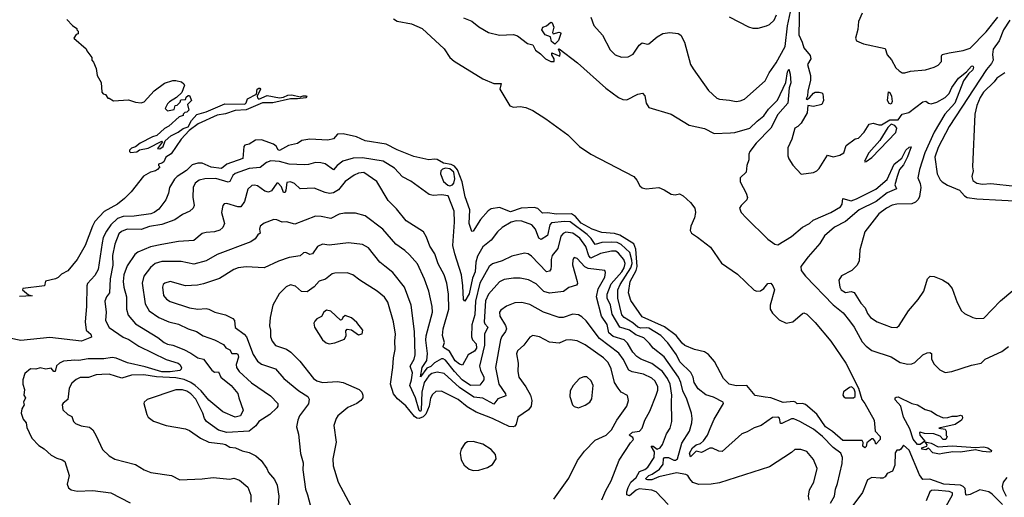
# Model space of a CAD drawing. Extents: x 1245432 to 1420865, y 606325 to 671314.
# Tile 186 of 256: x 1331298 to 1338413, y 657636 to 661088. Entities that reach past the tile are written whole.
import ezdxf

# ---------------------------------------------------------------- set-up
doc = ezdxf.new("R2010")
doc.units = 0

msp = doc.modelspace()

# ---------------------------------------------------------------- linework, layer by layer
at = {"layer": '0CON20XD'}
for points in [[(1335424, 661105), (1335447, 661047), (1335508.8, 660975), (1335565, 660870), (1335600, 660835), (1335647.1, 660817.1), (1335695, 660819.2), (1335730.9, 660839.1), (1335775, 660902.9), (1335795, 660920), (1335835, 660910.8), (1335845, 660914.2), (1335904, 660965), (1335945, 660987.5), (1335995, 660994.3), (1336055, 660987.1), (1336075.5, 660975.5), (1336102.5, 660925), (1336143.8, 660765), (1336165, 660732.5), (1336275.7, 660575.7), (1336335, 660522), (1336355, 660514.2), (1336427.3, 660507.3), (1336475, 660496), (1336505, 660500.8), (1336535.5, 660514.5), (1336684.5, 660645), (1336713.8, 660705), (1336763.7, 660776.3), (1336829.8, 660895), (1336846.7, 661043.3), (1336867, 661145)], [(1336932.3, 661202.3), (1336928.8, 660978.8), (1336952.9, 660925), (1336963.6, 660883.6), (1337008.9, 660828.9), (1337015.6, 660804.4), (1336990.8, 660765), (1337011.1, 660685), (1337012.3, 660647.7), (1336992.5, 660575), (1336990, 660535), (1336980, 660515), (1336985, 660510), (1337005, 660522.5), (1337033, 660557), (1337046.7, 660563.3), (1337075, 660563.8), (1337095, 660558.8), (1337101.2, 660551.2), (1337105.5, 660504.5), (1337093.9, 660476.1), (1337035, 660461.4), (1336991.7, 660468.3), (1336987.5, 660415), (1336945, 660340), (1336920, 660315), (1336900, 660305), (1336877.5, 660225), (1336848.3, 660161.7), (1336847.5, 660105), (1336855, 660082.5), (1336885, 660037.5), (1336945, 659972.5), (1337035, 659983.3), (1337057.5, 659995), (1337075, 660012.5), (1337135, 660110), (1337175, 660097.5), (1337225, 660110), (1337253.6, 660126.4), (1337270.7, 660179.3), (1337335, 660227.5), (1337358.3, 660231.7), (1337400, 660275), (1337436.4, 660333.6), (1337465, 660341.2), (1337505, 660328.8), (1337525, 660328.8), (1337585, 660363.3), (1337607.5, 660365), (1337646.2, 660363.8), (1337674, 660405), (1337722.6, 660417.4), (1337825, 660494.2), (1337845, 660498.8), (1337864.1, 660484.1), (1337885, 660480.8), (1337925, 660492.5), (1337985, 660525.9), (1338013.2, 660555), (1338032.3, 660597.7), (1338081, 660665), (1338138.8, 660711.2), (1338175, 660752.8), (1338185.8, 660755), (1338190.5, 660745), (1338185.6, 660725), (1338153.5, 660696.5), (1338118.7, 660645), (1338054.9, 660485), (1337982.4, 660405), (1337905, 660275.4), (1337837.2, 660125), (1337800.6, 660005), (1337788.2, 659945), (1337804.7, 659905), (1337808.8, 659875), (1337799.7, 659810.3), (1337790.6, 659789.4), (1337770.3, 659769.7), (1337745, 659757.2), (1337635, 659754.1), (1337602.8, 659747.2), (1337560.6, 659725), (1337506.9, 659685), (1337404.2, 659555), (1337369.2, 659425), (1337364, 659345), (1337349.2, 659315), (1337311.2, 659275), (1337235, 659238), (1337215.8, 659205), (1337223.1, 659155), (1337234.4, 659135), (1337265, 659116.9), (1337305, 659123.1), (1337326.8, 659116.8), (1337375, 659038.8), (1337406.2, 659005), (1337423.1, 658965), (1337445, 658936.7), (1337495, 658904.4), (1337595, 658866), (1337635, 658864), (1337652.2, 658877.8), (1337720, 658985), (1337790, 659065), (1337830, 659125), (1337857.5, 659215), (1337875.7, 659234.3), (1337905, 659231.4), (1337965, 659206.9), (1338005, 659182.9), (1338034.7, 659144.7), (1338071.1, 659045), (1338103.6, 658983.6), (1338125.8, 658965.8), (1338185, 658936), (1338215, 658929.2), (1338265, 658930.8), (1338385, 659055.7), (1338475, 659130)], [(1337384.3, 661135), (1337359.6, 661075), (1337353.3, 661016.7), (1337338.1, 660955), (1337344, 660935), (1337395, 660913.8), (1337550.7, 660880.7), (1337566.7, 660835), (1337597.6, 660797.6), (1337629.5, 660739.5), (1337651.7, 660718.3), (1337675, 660703.8), (1337695, 660703.8), (1337735.8, 660715.8), (1337842.5, 660725), (1337905, 660744.6), (1337935, 660759.1), (1337958.1, 660785), (1337958.8, 660825), (1337964.5, 660835.5), (1338015, 660849.3), (1338115.7, 660864.3), (1338165, 660883.3), (1338280.4, 660999.6), (1338366.1, 661105)], [(1333998.8, 661095), (1334025, 661077.5), (1334128.6, 661058.6), (1334205.3, 661025.3), (1334365, 660877.1), (1334406.9, 660815), (1334437.9, 660787.9), (1334645, 660660), (1334725, 660627.5), (1334776.7, 660626.7), (1334767.5, 660585), (1334840, 660465), (1334865.9, 660455.9), (1334915, 660459.4), (1334954.3, 660454.3), (1335005, 660430.8), (1335100.7, 660370.7), (1335258, 660255), (1335342.7, 660172.7), (1335425.5, 660115.5), (1335734.3, 659954.3), (1335757.8, 659927.8), (1335778.1, 659888.1), (1335795, 659872.5), (1335825, 659866), (1335915, 659874.5), (1335955, 659858.5), (1336005, 659826.2), (1336035, 659821.1), (1336065, 659829.5), (1336092, 659815), (1336145, 659767.9), (1336176.9, 659725), (1336180.4, 659695), (1336175, 659656.7), (1336146.7, 659595), (1336141.5, 659565), (1336152.5, 659545), (1336195.6, 659515.6), (1336289.5, 659445), (1336369.4, 659329.4), (1336485, 659248.9), (1336605, 659134.5), (1336625, 659126.5), (1336651.5, 659128.5), (1336675, 659145.6), (1336705, 659181.1), (1336725, 659184.4), (1336741.1, 659165), (1336751.9, 659135), (1336720, 659025), (1336721.2, 658995), (1336736.7, 658966.7), (1336785, 658919.5), (1336835.4, 658895.4), (1336885, 658904.6), (1336955, 658965.5), (1336965, 658968.5), (1336985, 658959.4), (1337045, 658900.6), (1337158.1, 658765), (1337267.1, 658605), (1337357.8, 658425), (1337382.3, 658342.3), (1337405, 658314), (1337471.1, 658195), (1337480.5, 658115), (1337516.4, 658075), (1337515.3, 658054.7), (1337485, 658020), (1337476.7, 658045), (1337465, 658058.8), (1337455, 658058.8), (1337420, 658030), (1337415, 658002.5), (1337405, 657993.3), (1337390, 658005), (1337393.6, 658033.6), (1337385, 658047.5), (1337245, 658047.3), (1337171.8, 658111.8), (1337121.6, 658145), (1337058.2, 658238.2), (1336975, 658308), (1336955, 658313.9), (1336915, 658310.8), (1336903.3, 658325), (1336889.7, 658329.7), (1336815, 658321.9), (1336725, 658354.4), (1336685, 658359.1), (1336613.2, 658373.2), (1336553.2, 658443.2), (1336475, 658441.5), (1336425, 658453.2), (1336382.8, 658495), (1336318.5, 658618.5), (1336275, 658668.1), (1336245, 658687.1), (1336175, 658705.7), (1336105, 658733.9), (1336085, 658750), (1336042.4, 658805), (1335957.8, 658867.8), (1335795, 658940), (1335715, 659057.8), (1335697.4, 659115), (1335708, 659195), (1335751.3, 659275), (1335760.1, 659305), (1335749.6, 659430.4), (1335735, 659467), (1335635, 659531.3), (1335595, 659543.2), (1335505, 659551.2), (1335435, 659573.6), (1335355, 659618.4), (1335314.9, 659665), (1335285, 659684.6), (1335175, 659681.9), (1335115, 659692.3), (1335075, 659690.4), (1335042.9, 659722.9), (1335015, 659731.4), (1334921.4, 659725), (1334845, 659699.5), (1334765, 659729.7), (1334705, 659720.3), (1334684, 659706), (1334627.2, 659642.8), (1334575, 659559.2), (1334565, 659556.2), (1334545.4, 659615.4), (1334549.8, 659715), (1334516.8, 659806.8), (1334496, 659915), (1334462.3, 660002.3), (1334439.3, 660029.3), (1334415, 660040.3), (1334361.1, 660051.1), (1334315, 660077.6), (1334295, 660080.9), (1334254, 660074), (1334145, 660100.4), (1334025, 660146.8), (1333945, 660188.4), (1333793.1, 660213.1), (1333730.8, 660240.8), (1333635, 660262.8), (1333595, 660259.6), (1333565, 660226.2), (1333525, 660217.6), (1333395, 660224.4), (1333336.3, 660213.7), (1333305, 660193.5), (1333240.6, 660179.4), (1333175, 660141.9), (1333165, 660148), (1333150.6, 660175), (1333132.3, 660187.7), (1333045, 660220.7), (1333002.3, 660217.7), (1332955, 660189.5), (1332925, 660180.6), (1332917.8, 660172.2), (1332910.9, 660085), (1332795, 660043.3), (1332755, 660011.4), (1332681.3, 660021.3), (1332615, 660050.9), (1332585, 660051), (1332545, 660040.2), (1332501.8, 659998.2), (1332435, 659955.6), (1332415.3, 659935), (1332379.3, 659875), (1332373.2, 659835), (1332353.8, 659785), (1332301.9, 659718.1), (1332270.5, 659695), (1332245, 659684.8), (1332125, 659667.2), (1332045, 659666.5), (1332005, 659651.6), (1331955, 659605.2), (1331925, 659560.5), (1331901.6, 659515), (1331892.7, 659475), (1331865, 659282.5), (1331840.3, 659239.7), (1331787.8, 659182.2), (1331781.6, 659165), (1331779.6, 659015), (1331769.5, 658905), (1331778.9, 658845), (1331812.1, 658815), (1331815.4, 658794.6), (1331744.4, 658765.6), (1331515, 658790.4), (1331305, 658770), (1331225, 658785.8)], [(1331639.3, 661089.3), (1331680, 661045), (1331710, 661025), (1331710, 661015), (1331720, 661005), (1331720, 660985), (1331705, 660980), (1331690, 660955), (1331778.3, 660878.3), (1331781.7, 660861.7), (1331820, 660815), (1331820, 660795), (1331831.7, 660781.7), (1331850, 660735), (1331856.7, 660685), (1331887.5, 660635), (1331890, 660565), (1331901.7, 660551.7), (1331918.3, 660548.3), (1331935, 660520), (1331945, 660520), (1331975, 660502.5), (1332085, 660508.8), (1332135, 660492), (1332175, 660488), (1332196.7, 660495), (1332268.8, 660575), (1332345, 660630), (1332405, 660648.8), (1332425, 660648.8), (1332468, 660638), (1332482.5, 660625), (1332487.5, 660615), (1332468.3, 660561.7), (1332430, 660525), (1332380, 660495), (1332365, 660480), (1332350, 660445), (1332365, 660430), (1332415, 660440), (1332421.7, 660468.3), (1332435, 660470), (1332458.3, 660491.7), (1332461.7, 660508.3), (1332495, 660510), (1332501.7, 660528.3), (1332515, 660540), (1332525, 660540), (1332540, 660505), (1332510, 660475), (1332520, 660435), (1332505, 660420), (1332491.7, 660418.3), (1332480, 660405), (1332480, 660395), (1332450, 660385), (1332375, 660317.5), (1332345, 660302.5), (1332288.3, 660251.7), (1332257.5, 660242.5), (1332167.5, 660195), (1332135, 660170), (1332105, 660160), (1332090, 660145), (1332090, 660135), (1332098.3, 660128.3), (1332145, 660133.3), (1332163, 660147), (1332225, 660160), (1332325, 660210), (1332330, 660205), (1332293.6, 660156.4), (1332310, 660155), (1332335, 660171.2), (1332348.3, 660211.7), (1332390.6, 660249.4), (1332443.8, 660275), (1332478.4, 660301.6), (1332515, 660312.5), (1332539.8, 660360.2), (1332577.7, 660402.3), (1332645, 660422), (1332780.2, 660479.8), (1332925, 660477.5), (1332935, 660488), (1332944.2, 660515.8), (1333009.3, 660550.7), (1333013.3, 660585), (1333025, 660594.2), (1333033.8, 660593.8), (1333037.1, 660585), (1333013.6, 660536.4), (1333015, 660522.5), (1333025, 660514.4), (1333085, 660540), (1333175, 660523.3), (1333205, 660528.1), (1333235, 660541.8), (1333265, 660544.7), (1333325, 660530), (1333345, 660538), (1333365, 660537.5), (1333372, 660535), (1333365, 660524.1), (1333304.4, 660515.6), (1333253.3, 660516.8), (1333127.3, 660487.3), (1333052.7, 660487.3), (1332935, 660436.2), (1332855, 660432.4), (1332785, 660407.3), (1332725, 660397.4), (1332586.4, 660335), (1332522.7, 660287.3), (1332463.6, 660225), (1332391.2, 660118.8), (1332353.3, 660095), (1332338.3, 660061.7), (1332325, 660050), (1332300, 660045), (1332300, 660035), (1332310, 660025), (1332292.5, 660005), (1332280, 659995), (1332243, 659987), (1332192.3, 659957.7), (1332103.8, 659845), (1332054.6, 659795.4), (1332004.3, 659755), (1331909.2, 659700.8), (1331840.6, 659629.4), (1331823.2, 659596.8), (1331771.6, 659455), (1331711.8, 659355), (1331645, 659273.6), (1331600.5, 659249.5), (1331576.7, 659225), (1331557.5, 659215), (1331485, 659197.5), (1331476.4, 659163.6), (1331320, 659145), (1331317.5, 659135), (1331360.7, 659100.7), (1331388.3, 659091.7), (1331295, 659088)], [(1334505, 661100.6), (1334565, 661078.1), (1334615, 661035.8), (1334685, 660995.7), (1334765, 660976.9), (1334865, 660980.5), (1334895, 660971.2), (1334967.5, 660915), (1335005.3, 660905.3), (1335025, 660866.5), (1335061.5, 660841.5), (1335096.7, 660805), (1335135, 660786.7), (1335160, 660785), (1335158.8, 660805), (1335142.5, 660835), (1335142.5, 660847.5), (1335200, 660825), (1335202.5, 660845), (1335190, 660875), (1335195, 660876.7), (1335328.9, 660775), (1335533.5, 660593.5), (1335625, 660525.4), (1335655, 660511.9), (1335685, 660508), (1335765, 660549.2), (1335797.5, 660557.5), (1335815, 660537.5), (1335824.2, 660485), (1335842.7, 660452.7), (1336005, 660404.3), (1336134.5, 660324.5), (1336245, 660301.4), (1336316.6, 660266.6), (1336435, 660269.6), (1336465, 660273.1), (1336572.9, 660305), (1336627.9, 660355), (1336675, 660392.1), (1336708.9, 660441.1), (1336773.5, 660506.5), (1336832.9, 660635), (1336845, 660712), (1336855, 660729.2), (1336864.6, 660695), (1336869.1, 660630.9), (1336858.2, 660595), (1336848.2, 660485), (1336775, 660403.3), (1336726.2, 660305), (1336619.8, 660195), (1336573.3, 660135), (1336566.7, 660116.7), (1336566.3, 660076.3), (1336551.3, 660035), (1336547.1, 659985), (1336503.4, 659945), (1336502.9, 659915), (1336548.4, 659835), (1336557.4, 659802.6), (1336552, 659785), (1336510, 659745), (1336498.6, 659725), (1336511.4, 659695), (1336547.3, 659655), (1336705, 659500.7), (1336755, 659464.6), (1336775, 659460.5), (1336875, 659520.4), (1336955, 659589.2), (1337004, 659616), (1337030.9, 659639.1), (1337159.4, 659695), (1337229.4, 659735), (1337241.8, 659755), (1337244.7, 659795.3), (1337305, 659779.6), (1337345, 659793.9), (1337485, 659863.9), (1337565.8, 659934.2), (1337617.1, 660045), (1337672.2, 660087.8), (1337700.9, 660145), (1337725, 660166), (1337738.9, 660168.9), (1337713.4, 660096.6), (1337685, 660040), (1337655.5, 660005), (1337637.8, 659955), (1337621.5, 659895), (1337634.4, 659865), (1337565, 659836.2), (1337485.6, 659774.4), (1337364, 659715), (1337265, 659628.8), (1337185, 659589.2), (1337113.1, 659525), (1337080.6, 659469.4), (1336994.4, 659375), (1336943.1, 659305), (1336945.4, 659275), (1336976.7, 659235), (1337175, 659028.3), (1337248.7, 658968.7), (1337295, 658911.2), (1337326.5, 658866.5), (1337385, 658761), (1337415, 658728.5), (1337455, 658697.8), (1337595, 658652.1), (1337661.1, 658611.1), (1337715, 658599.2), (1337745, 658601.2), (1337765, 658609.5), (1337825, 658665.7), (1337855, 658680.8), (1337875, 658683.8), (1337885.7, 658675.7), (1337887.1, 658635), (1337905, 658598.8), (1337947, 658557), (1337985, 658538.8), (1338034.2, 658545.8), (1338175, 658591.1), (1338245, 658605.8), (1338275, 658634.2), (1338395, 658691.2), (1338442.7, 658727.3)], [(1335165, 660912), (1335140.9, 660930.9), (1335134.2, 660964.2), (1335095, 660978.2), (1335071.5, 661015), (1335077, 661033), (1335105, 661043.3), (1335135, 661068.9), (1335145.4, 661065.4), (1335156.7, 661035), (1335148.6, 660995), (1335152.5, 660985), (1335195, 660998.2), (1335205, 660996.4), (1335208.9, 660988.9), (1335192.1, 660937.9), (1335165, 660912)], [(1336425, 661108.8), (1336565, 661036.2), (1336596.1, 661026.1), (1336635, 661026.2), (1336695, 661042.5), (1336715, 661052), (1336750, 661085), (1336767, 661123)], [(1338452.6, 661085), (1338407.8, 661015), (1338376, 660934), (1338331.5, 660875), (1338326.8, 660836.8), (1338332.5, 660795), (1338319.8, 660770.2), (1338283, 660727), (1338014.7, 660315.3), (1337935, 660165.3), (1337911.5, 660095), (1337928.6, 659975), (1337950.3, 659930.3), (1337963.9, 659915), (1338001.8, 659891.8), (1338090, 659855), (1338123.8, 659815), (1338145, 659804.1), (1338215, 659792.2), (1338574.6, 659774.6)], [(1338415.6, 660705), (1338358.1, 660665), (1338340, 660640), (1338262.8, 660565), (1338237.1, 660525), (1338213.3, 660466.7), (1338200.3, 660405), (1338182.5, 660025), (1338188.1, 659995), (1338177.1, 659955), (1338184, 659925), (1338215, 659905.4), (1338255, 659898.8), (1338315, 659904.3), (1338490, 659885)], [(1337595, 660478), (1337581.3, 660481.3), (1337569.2, 660505), (1337575, 660567.5), (1337585, 660562.5), (1337598.1, 660535), (1337602.1, 660497.9), (1337595, 660478)], [(1337405, 660060), (1337415, 660062.2), (1337455, 660092.5), (1337627.8, 660272.2), (1337636.9, 660305), (1337622.4, 660322.4), (1337595, 660332.5), (1337570.3, 660309.7), (1337512.2, 660215), (1337434.6, 660125.4), (1337402.9, 660065), (1337405, 660060)], [(1337156.9, 657595), (1337184.8, 657645), (1337192, 657695), (1337208.1, 657735), (1337240.1, 657879.9), (1337243.5, 657925), (1337231.8, 657955), (1337176.6, 657996.6), (1337098.9, 658075), (1337035, 658127.7), (1336935, 658185.4), (1336892.6, 658202.6), (1336875, 658202.4), (1336805, 658169.7), (1336795, 658170), (1336787.2, 658207.2), (1336775, 658216.2), (1336737.3, 658212.7), (1336654.5, 658155.5), (1336605, 658139.4), (1336555, 658108.8), (1336515, 658094.5), (1336375, 657966.7), (1336348.9, 657968.9), (1336305, 657992.2), (1336285, 657992), (1336225, 657961.1), (1336185, 657970.5), (1336145, 657930), (1336138.4, 657955), (1336158.8, 657995), (1336185, 658015.6), (1336216.2, 658025), (1336239.6, 658045), (1336267.3, 658085), (1336286.2, 658133.8), (1336315, 658200.8), (1336382.5, 658315), (1336382, 658325), (1336310.5, 658360.5), (1336255, 658376.9), (1336200.9, 658420.9), (1336171.6, 658465), (1336163.1, 658505), (1336147.6, 658537.6), (1336068.4, 658615), (1336043.8, 658665), (1335982, 658752), (1335930.8, 658805), (1335845, 658857.7), (1335825, 658862.1), (1335785, 658858.6), (1335765.2, 658865.2), (1335728.3, 658898.3), (1335665.3, 658935), (1335649.5, 658955), (1335619.6, 659075), (1335619.8, 659135), (1335636.2, 659175), (1335714, 659295), (1335722.5, 659325), (1335720.3, 659350.3), (1335705.7, 659405.7), (1335644.5, 659464.5), (1335615, 659476.6), (1335575, 659480.4), (1335505, 659477), (1335455, 659463.1), (1335427, 659507), (1335399.4, 659535), (1335275, 659627.1), (1335235, 659629.8), (1335141, 659619), (1335129.2, 659605), (1335110.7, 659529.3), (1335065, 659499.2), (1335049.2, 659509.2), (1335025, 659573.1), (1334998.1, 659605), (1334925, 659632.5), (1334885, 659635.3), (1334848, 659625), (1334785, 659585.7), (1334750.8, 659555), (1334704.7, 659495.3), (1334644.3, 659445.7), (1334605, 659380), (1334594.1, 659335.9), (1334588.9, 659265), (1334569.7, 659220.3), (1334545, 659107.8), (1334515, 659054.2), (1334504.6, 659065), (1334500.3, 659165), (1334489.1, 659245), (1334440.9, 659395), (1334428, 659455), (1334439.1, 659625), (1334438.2, 659705), (1334395, 659816.2), (1334345, 659822.5), (1334285, 659818.6), (1334256.7, 659825), (1334125, 659920), (1334065, 659953.1), (1334006, 660016), (1333925, 660066.2), (1333775, 660089.2), (1333708.1, 660088.1), (1333631.9, 660065), (1333591.2, 660035), (1333565, 660003.1), (1333505, 660045.5), (1333474.5, 660054.5), (1333435.6, 660055.6), (1333385, 660040.8), (1333355, 660039.1), (1333245, 660044.6), (1333175, 660064.1), (1333113.1, 660066.9), (1333081.9, 660055), (1333035, 660019.1), (1332955, 660012.5), (1332855, 659977.2), (1332838.1, 659961.9), (1332815, 659917.9), (1332805, 659913.8), (1332715, 659940.3), (1332635, 659938.2), (1332595, 659928.8), (1332565, 659907.1), (1332551.5, 659875), (1332549.6, 659805), (1332559.1, 659745), (1332550.6, 659725), (1332526.6, 659703.4), (1332475, 659680.8), (1332418.3, 659641.7), (1332325, 659607.2), (1332235, 659593.5), (1332175, 659571.2), (1332075, 659574.1), (1332032.4, 659557.6), (1332015, 659539.4), (1331985.9, 659465), (1331968.8, 659385), (1331969.8, 659315), (1331950.3, 659215), (1331947.5, 659115), (1331925, 659084.2), (1331912.9, 659055), (1331922.7, 658975), (1331918.2, 658915), (1331945, 658863.1), (1332045, 658794.1), (1332086.7, 658776.7), (1332157.5, 658727.5), (1332355, 658632.4), (1332442.5, 658605), (1332455.7, 658595), (1332465.7, 658575), (1332465, 658562.5), (1332455, 658553.3), (1332385, 658542), (1332325, 658542.4), (1332205, 658578.7), (1332077.1, 658607.1), (1331995, 658642.4), (1331965, 658647.4), (1331905, 658637), (1331792.6, 658637.4), (1331725, 658626.1), (1331695, 658628.4), (1331615, 658619.3), (1331585.7, 658605), (1331564.4, 658585.6), (1331555, 658544.5), (1331545, 658545.8), (1331525, 658568.9), (1331486.9, 658563.1), (1331445, 658573.1), (1331415, 658562.9), (1331375.7, 658564.3), (1331335, 658530), (1331319.4, 658485), (1331319.4, 658455), (1331331.4, 658415), (1331327.1, 658375), (1331338.6, 658355), (1331324.2, 658325), (1331330, 658305), (1331313.6, 658275), (1331308.9, 658245), (1331321.5, 658201.5), (1331344, 658175), (1331350.3, 658140.3), (1331365.7, 658105.7), (1331385, 658064), (1331435, 658010.8), (1331475, 657986.9), (1331525, 657940), (1331565, 657918.6), (1331605, 657908), (1331623.3, 657895), (1331654, 657795), (1331641.7, 657731.7), (1331651.2, 657705), (1331670.3, 657690.3), (1331711.8, 657681.8), (1331825, 657685.4), (1331955, 657668.8), (1332097, 657597)], [(1334405, 659887.8), (1334425, 659894.5), (1334435, 659907.1), (1334442, 659938), (1334434, 659985), (1334405, 660010), (1334375.6, 660014.4), (1334352.5, 660007.5), (1334341.9, 659995), (1334338.3, 659975), (1334359.7, 659919.7), (1334391.8, 659891.8), (1334405, 659887.8)], [(1337003.3, 657615), (1336998.8, 657645), (1337005, 657690), (1337036, 657745), (1337060, 657845), (1337035, 657910), (1336985, 657968.1), (1336942.6, 657982.6), (1336898.8, 657981.2), (1336875, 657960), (1336715, 657855.8), (1336355, 657741.1), (1336295, 657730.7), (1336205, 657730), (1336162.7, 657742.7), (1336139.8, 657769.8), (1336125, 657794.2), (1336112.4, 657802.4), (1336045, 657813.7), (1335915, 657783.3), (1335865, 657762.2), (1335835, 657761.9), (1335824.7, 657765), (1335822.4, 657772.4), (1335843.8, 657795), (1335867.3, 657802.7), (1335920.5, 657839.5), (1335947.6, 657875), (1335950.3, 657915), (1335956.9, 657923.1), (1335985, 657925.1), (1336025, 657905.2), (1336036.7, 657905), (1336050.6, 657915), (1336082, 658028), (1336137.2, 658115), (1336155.3, 658175), (1336157.7, 658205), (1336152.9, 658245), (1336118.4, 658345), (1336089, 658405), (1336076.2, 658465), (1336058.4, 658505), (1335955, 658651.6), (1335874.4, 658714.4), (1335847.7, 658747.7), (1335808.5, 658788.5), (1335750.6, 658810.6), (1335703.8, 658845), (1335635.1, 658865.1), (1335579.7, 658959.7), (1335568, 659025), (1335543.7, 659075), (1335543.7, 659105), (1335571.2, 659178.8), (1335648.8, 659265), (1335665.4, 659295), (1335672.7, 659325), (1335664.4, 659355), (1335625, 659401.3), (1335605, 659414), (1335575, 659415.2), (1335495, 659399), (1335425, 659363.9), (1335410.9, 659380.9), (1335389.2, 659449.2), (1335345, 659510), (1335295, 659544.8), (1335245, 659552.1), (1335225, 659543.1), (1335207.3, 659522.7), (1335186.8, 659435), (1335146, 659385), (1335138.9, 659355), (1335138.3, 659308.3), (1335135, 659286.2), (1335125, 659270), (1335105, 659265.5), (1334995, 659379.1), (1334971.2, 659395), (1334945, 659401.1), (1334855, 659379.1), (1334785, 659344.6), (1334715, 659324), (1334689.6, 659305), (1334623.6, 659185), (1334590.2, 659055), (1334586.8, 658955), (1334563.9, 658883.9), (1334562.5, 658795), (1334570.4, 658775), (1334595.4, 658745), (1334599.4, 658715), (1334585, 658691.8), (1334537.9, 658665), (1334498.2, 658591.8), (1334475, 658597.9), (1334445, 658622.4), (1334402.6, 658692.6), (1334359.8, 658719.8), (1334356.5, 658725), (1334366.2, 658755), (1334353.9, 658806.1), (1334358.1, 658855), (1334398.9, 658995), (1334396.2, 659105), (1334384.6, 659185), (1334363.8, 659245), (1334322.7, 659322.7), (1334298.5, 659395), (1334262.3, 659452.3), (1334237.4, 659517.4), (1334215.7, 659555), (1334090, 659635), (1334020.9, 659720.9), (1333960.9, 659780.9), (1333879.2, 659919.1), (1333785, 659982.5), (1333745, 659978.9), (1333715, 659965.4), (1333650.5, 659919.5), (1333601.2, 659858.8), (1333565, 659837.5), (1333537.3, 659832.7), (1333505, 659838.8), (1333425, 659869.6), (1333325, 659866.5), (1333283.8, 659903.8), (1333255, 659915.4), (1333228.3, 659911.7), (1333220.6, 659855), (1333215, 659840), (1333205, 659838.9), (1333189.9, 659879.9), (1333165, 659907.1), (1333155, 659905.5), (1333118, 659852), (1333095, 659842.2), (1333068.2, 659848.2), (1333015, 659886.7), (1332995, 659892.7), (1332975, 659890.5), (1332945, 659863.8), (1332921.9, 659775), (1332895, 659735.8), (1332875, 659735.6), (1332795, 659759.4), (1332775, 659756), (1332765.7, 659744.3), (1332755.6, 659695), (1332777.8, 659615), (1332765, 659585.7), (1332745, 659567.9), (1332705.9, 659554.1), (1332645, 659550.8), (1332615, 659542.7), (1332555, 659492.9), (1332444.7, 659485.3), (1332325, 659463.1), (1332243.8, 659446.2), (1332151.3, 659408.7), (1332128.7, 659391.3), (1332075, 659308.6), (1332049, 659245), (1332045.2, 659195), (1332049.6, 659155), (1332070.3, 659085), (1332069.1, 658995), (1332081.8, 658951.8), (1332135, 658889.1), (1332295, 658791.1), (1332340.6, 658755), (1332365, 658743.4), (1332405, 658736.6), (1332483.7, 658703.7), (1332535, 658679.1), (1332585, 658643.6), (1332625.7, 658635.7), (1332685.5, 658555), (1332705, 658540.9), (1332735, 658544), (1332750.5, 658505), (1332826.4, 658445), (1332875, 658386.7), (1332880, 658355), (1332911.4, 658265), (1332892.9, 658225), (1332855, 658215.7), (1332764.7, 658255), (1332665, 658338.9), (1332608.8, 658405), (1332564.9, 658444.9), (1332535, 658466.3), (1332485, 658487), (1332425, 658500.4), (1332285, 658506.2), (1332195, 658522.5), (1332105, 658517.9), (1332035, 658497.3), (1331945, 658526.1), (1331890, 658525), (1331850.5, 658520.5), (1331795, 658503.1), (1331735, 658502.5), (1331705, 658488.5), (1331675, 658461.1), (1331654, 658425), (1331645.7, 658344.3), (1331612.2, 658317.8), (1331604.6, 658305), (1331609.5, 658269.5), (1331644.7, 658234.7), (1331675, 658220.8), (1331686, 658185), (1331700.9, 658170.9), (1331742.2, 658152.2), (1331803.2, 658143.2), (1331825, 658124.2), (1331851.1, 658081.1), (1331895, 657981.2), (1331945, 657936.2), (1331985, 657911.2), (1332135, 657873.8), (1332197.5, 657835), (1332245, 657816.2), (1332395, 657793.8), (1332455, 657762.5), (1332615, 657769.6), (1332695, 657780), (1332815, 657768.1), (1332845, 657774), (1332885, 657760), (1332945, 657708.8), (1332967, 657653), (1332968.3, 657601.7)], [(1335983.8, 657583.8), (1335896.4, 657676.4), (1335865, 657688.8), (1335775, 657696.7), (1335753.2, 657686.8), (1335705, 657648.2), (1335685.4, 657655.4), (1335684.7, 657675), (1335695, 657708), (1335713.9, 657745), (1335751.2, 657778.8), (1335777.5, 657822.5), (1335815, 657836.2), (1335836.4, 657853.6), (1335883.2, 657925), (1335884.6, 657964.6), (1335861.9, 658005), (1335875, 658006.2), (1335905, 657984), (1335925, 657994.4), (1335941.8, 658018.2), (1335971.9, 658095), (1335998.1, 658135), (1336010, 658185), (1336008.5, 658331.5), (1336010.7, 658375), (1335997.1, 658455), (1335978.4, 658495), (1335942.9, 658545), (1335865, 658602.8), (1335785.7, 658635), (1335756.5, 658655), (1335727.3, 658685), (1335689.2, 658749.2), (1335665.5, 658775.5), (1335585, 658797.4), (1335555.2, 658825), (1335542.9, 658885), (1335501, 658945), (1335465.6, 659085), (1335477, 659143), (1335525, 659227.5), (1335531.9, 659261.9), (1335526.2, 659275), (1335405, 659289.1), (1335381.8, 659301.8), (1335325, 659361.4), (1335305, 659368.8), (1335295, 659352.5), (1335293.2, 659316.8), (1335326.9, 659196.9), (1335328.5, 659181.5), (1335321.5, 659168.5), (1335265, 659153.5), (1335226.2, 659123.8), (1335125, 659111.9), (1335085, 659123.2), (1335029.3, 659179.3), (1334975, 659208.2), (1334915, 659220.9), (1334865, 659219.6), (1334799.5, 659210.5), (1334765, 659194.5), (1334685.3, 659105), (1334663.8, 659056.2), (1334653.3, 658905), (1334659, 658889), (1334680, 658865), (1334655.3, 658815), (1334656.1, 658735), (1334621.1, 658585), (1334627.4, 658555), (1334650.8, 658505), (1334651.5, 658485), (1334623.8, 658446.2), (1334555, 658444.8), (1334495, 658485.8), (1334439.7, 658545), (1334375, 658627.2), (1334357.4, 658637.4), (1334345, 658637), (1334295, 658607.3), (1334267.9, 658582.1), (1334240.3, 658569.7), (1334195, 658506), (1334205.2, 658575), (1334238.8, 658625), (1334243.9, 658675), (1334232.5, 658772.5), (1334234.3, 658804.3), (1334280.8, 658975), (1334278.5, 659015), (1334253.5, 659125), (1334223.5, 659213.5), (1334172.4, 659322.4), (1334115, 659388.6), (1334080.6, 659420.6), (1334015.4, 659465.4), (1333921.4, 659575), (1333795, 659671.4), (1333725, 659688.6), (1333645, 659690), (1333605, 659682.2), (1333545, 659651.5), (1333475, 659666.4), (1333435, 659666.9), (1333285, 659610), (1333225, 659626.5), (1333195, 659624.5), (1333155, 659642.3), (1333135, 659643.8), (1333065, 659616.5), (1333035, 659595.7), (1333029.4, 659575), (1333036.2, 659545), (1333017.9, 659532.1), (1333000, 659505), (1332968.6, 659481.4), (1332725, 659390), (1332644.7, 659345.3), (1332555, 659320), (1332465, 659341.5), (1332325, 659339.4), (1332277.1, 659325), (1332241.7, 659298.3), (1332194.6, 659235), (1332182.3, 659185), (1332203.5, 659035), (1332233.1, 658985), (1332303.8, 658935), (1332375, 658903.3), (1332445, 658886.4), (1332514.6, 658854.6), (1332575.4, 658835.4), (1332622.3, 658802.3), (1332705, 658773.8), (1332769.5, 658739.5), (1332786.6, 658716.6), (1332815, 658701.2), (1332830.8, 658675), (1332865, 658676.4), (1332875, 658670.5), (1332878.3, 658648.3), (1332860.8, 658595), (1332865.4, 658575), (1332883.6, 658545), (1332973.3, 658463.3), (1333109.9, 658369.9), (1333162.2, 658315), (1333162.2, 658295), (1333155, 658282.5), (1333104.4, 658235), (1333026.7, 658185), (1333005, 658152), (1332956.2, 658113.8), (1332794.2, 658104.2), (1332735, 658120.8), (1332648, 658185), (1332632.5, 658205), (1332620.5, 658245), (1332570.6, 658345), (1332535, 658385.3), (1332505, 658403.5), (1332475, 658413.1), (1332425, 658413.1), (1332217.9, 658342.1), (1332196.7, 658325), (1332193.8, 658315), (1332216.7, 658235), (1332226.7, 658215), (1332265, 658186), (1332355, 658155.7), (1332495, 658132), (1332525, 658120), (1332605, 658063.8), (1332665, 658033.8), (1332765, 658023.8), (1332785, 658018.8), (1332815, 657998), (1332856.1, 657993.9), (1332905, 657972.9), (1332955, 657960.6), (1333005, 657935.6), (1333042.6, 657902.6), (1333083.6, 657845), (1333095.6, 657815), (1333139.6, 657765), (1333157.1, 657725), (1333170.4, 657645), (1333165.6, 657575)], [(1335505, 657618), (1335533.6, 657686.4), (1335571.4, 657755), (1335630, 657905), (1335710.4, 658029.6), (1335733.3, 658055), (1335729.2, 658069.1), (1335701.2, 658085), (1335725, 658106.4), (1335776.2, 658113.8), (1335794.7, 658135.3), (1335815, 658194), (1335850, 658260), (1335898, 658375), (1335909.3, 658410.7), (1335908.8, 658435), (1335890.3, 658475), (1335865, 658497.2), (1335805, 658525.3), (1335723, 658543), (1335700, 658555), (1335659.1, 658635), (1335628.1, 658678.1), (1335486.6, 658785), (1335390.7, 658910.7), (1335360.5, 658940.5), (1335335.4, 658955.4), (1335295, 658959.5), (1335225, 658936.9), (1335195, 658935.4), (1335082, 658975), (1334985, 659028.9), (1334925, 659043.5), (1334875, 659041.8), (1334815, 659018.1), (1334775, 658989.2), (1334765.6, 658974.4), (1334767.5, 658945), (1334808.3, 658878.3), (1334814.2, 658855), (1334808.4, 658835), (1334781.2, 658798.8), (1334771.3, 658775), (1334734.7, 658575), (1334758.8, 658455), (1334809.1, 658385), (1334809.8, 658370.2), (1334752, 658348), (1334725, 658310.6), (1334645, 658351.7), (1334580.1, 658360.1), (1334475, 658429.8), (1334365, 658530), (1334315, 658540), (1334275, 658531.2), (1334255, 658515.2), (1334220.5, 658465), (1334202.8, 658395), (1334198.8, 658265), (1334195, 658257.6), (1334183.9, 658263.9), (1334157.1, 658355), (1334116.5, 658445), (1334129.1, 658485), (1334135.2, 658535), (1334120.4, 658585), (1334147.2, 658635), (1334155.8, 658665), (1334149.4, 658835), (1334127.1, 659025), (1334079.1, 659155), (1333995, 659260.6), (1333935.8, 659305.8), (1333899.5, 659335), (1333819.2, 659439.2), (1333775, 659464.5), (1333674.5, 659474.5), (1333535, 659457.5), (1333485, 659466.2), (1333450.4, 659449.6), (1333412.5, 659395), (1333395, 659391.9), (1333365, 659404.4), (1333347.6, 659402.4), (1333325, 659380.6), (1333245, 659368.5), (1333168.1, 659341.9), (1333065, 659294.5), (1332935, 659302.7), (1332876, 659294), (1332845, 659281.5), (1332741.7, 659218.3), (1332625, 659177.9), (1332581.4, 659168.6), (1332495, 659163.5), (1332385, 659196.5), (1332346, 659185), (1332335.5, 659174.5), (1332329.4, 659155), (1332337.5, 659095), (1332357.3, 659067.3), (1332385, 659052.1), (1332525, 659004.5), (1332585, 658995.5), (1332645, 659000.4), (1332665, 658996.4), (1332706.7, 658975), (1332785, 658955.6), (1332838.1, 658928.1), (1332849.2, 658915), (1332853.9, 658863.9), (1332920, 658815), (1332936.9, 658795), (1332985, 658669.2), (1333015, 658621.1), (1333045, 658599.6), (1333145, 658563.8), (1333205.8, 658495.8), (1333315, 658406.2), (1333378.8, 658365), (1333388.9, 658345), (1333385, 658311.4), (1333320.6, 658225), (1333306.9, 658195), (1333297.1, 658145), (1333312.1, 658092.1), (1333327.3, 657952.7), (1333346.4, 657885), (1333344.5, 657835), (1333363.3, 657695), (1333378.5, 657655), (1333429.4, 657455)], [(1335158, 657622), (1335266.7, 657775), (1335328.5, 657901.5), (1335379.7, 657970.3), (1335455, 658049.4), (1335535.7, 658085), (1335574.5, 658125), (1335612.5, 658195), (1335685, 658294.2), (1335697.8, 658335), (1335690.9, 658370.9), (1335645, 658397.1), (1335622.2, 658425), (1335595.3, 658465.3), (1335572.2, 658565), (1335551, 658611), (1335517.3, 658645), (1335385, 658738.5), (1335325, 658768.2), (1335275.5, 658775.5), (1335245, 658771.1), (1335195, 658751.1), (1335125, 658757.8), (1335055, 658796.9), (1335005, 658805.8), (1334985, 658793.8), (1334940.8, 658735), (1334895, 658695.8), (1334886.6, 658673.4), (1334899.1, 658605), (1334897.8, 658545), (1334904.3, 658505), (1334955.6, 658435), (1334989.1, 658375), (1334998.8, 658335), (1334994.5, 658295), (1334975, 658269.4), (1334897.5, 658215), (1334885.6, 658165), (1334875, 658150), (1334864.5, 658145.5), (1334835, 658148.9), (1334785, 658172.7), (1334715, 658206.9), (1334595, 658252.1), (1334530.5, 658290.5), (1334465, 658344.1), (1334345, 658403.8), (1334305, 658400), (1334279.5, 658380.5), (1334266.1, 658353.9), (1334255.4, 658295), (1334232.9, 658237.1), (1334212.5, 658217.5), (1334185, 658206), (1334168.1, 658208.1), (1334149.8, 658219.8), (1334087, 658297), (1334027, 658347), (1333999.4, 658385), (1333977.8, 658455), (1333994.5, 658575), (1333997.7, 658645), (1334010, 658705), (1334007.7, 658765), (1334013.3, 658815), (1333999.6, 658905), (1333956.8, 659046.8), (1333933.3, 659083.3), (1333880, 659125), (1333755, 659204.4), (1333705, 659244.2), (1333665, 659259.2), (1333575, 659257.1), (1333555, 659251.4), (1333506.8, 659213.2), (1333462.4, 659197.6), (1333425, 659157.1), (1333375, 659121.2), (1333335, 659124), (1333291.2, 659161.2), (1333255, 659170.8), (1333222.6, 659157.4), (1333173.6, 659106.4), (1333128, 659025), (1333107.1, 658935), (1333101.9, 658875), (1333110, 658845), (1333110.5, 658795), (1333121.1, 658765), (1333145, 658734.3), (1333225, 658706.5), (1333256, 658686), (1333320.8, 658620.8), (1333420.5, 658495), (1333445, 658477.5), (1333485, 658465.4), (1333595, 658473.5), (1333635, 658465.6), (1333750, 658415), (1333770, 658395), (1333778, 658375), (1333778, 658355), (1333763.8, 658335), (1333735, 658314.3), (1333668, 658285), (1333597.5, 658225), (1333584.3, 658205), (1333567.1, 658155), (1333585.6, 658035), (1333561.5, 657915), (1333563.1, 657865), (1333600, 657745), (1333691.4, 657575)], [(1333535, 658746), (1333575, 658752.5), (1333645, 658778.8), (1333657.5, 658805), (1333655, 658840), (1333665, 658852.5), (1333695, 658846.7), (1333745, 658810), (1333773, 658817), (1333776.2, 658845), (1333735, 658900), (1333695, 658933.8), (1333650.7, 658949.3), (1333632.5, 658935), (1333625, 658920), (1333615, 658917.5), (1333545, 658981.5), (1333515, 658988.9), (1333494.7, 658975.3), (1333477.9, 658942.1), (1333443.8, 658925), (1333430.3, 658909.7), (1333424.1, 658894.1), (1333427.5, 658865), (1333485, 658773.8), (1333513, 658753), (1333535, 658746)], [(1335335, 658283.8), (1335385, 658303.3), (1335416.7, 658325), (1335432.3, 658347.7), (1335440.8, 658445), (1335427.9, 658477.9), (1335395, 658508), (1335373, 658507), (1335343.3, 658495), (1335296.7, 658445), (1335276.2, 658405), (1335274.1, 658364.1), (1335292.5, 658305), (1335305, 658292.5), (1335335, 658283.8)], [(1337265, 658354.5), (1337323.8, 658356.2), (1337334.2, 658365.8), (1337335, 658396.7), (1337327.4, 658417.4), (1337315, 658430), (1337305, 658434), (1337295, 658430), (1337251.4, 658398.6), (1337245.6, 658375), (1337251.8, 658361.8), (1337265, 658354.5)], [(1337805, 658018.8), (1337785, 658019.2), (1337755, 658057.1), (1337730.9, 658130.9), (1337685, 658216.2), (1337663.9, 658293.9), (1337625, 658340), (1337624.5, 658355.5), (1337630.5, 658359.5), (1337645, 658363.3), (1337743.2, 658313.2), (1337785, 658304.2), (1337840.5, 658270.5), (1337885, 658258.8), (1337922.3, 658232.3), (1337971.7, 658211.7), (1338005, 658212.5), (1338035, 658223.3), (1338073, 658223), (1338095, 658229.2), (1338108, 658225), (1338111.2, 658208.8), (1338103.3, 658195), (1338057.7, 658162.3), (1337940, 658135), (1337985, 658130), (1337992.5, 658115), (1337993, 658083), (1338000, 658075), (1337990, 658055), (1337970, 658055), (1337948.8, 658078.8), (1337904.1, 658094.1), (1337836.7, 658096.7), (1337805, 658107.5), (1337800, 658105), (1337803.3, 658085), (1337838.3, 658041.7), (1337805, 658018.8)], [(1334575, 657830.8), (1334615, 657832.9), (1334678.7, 657851.3), (1334715, 657873.8), (1334740, 657915), (1334736.2, 657945), (1334705, 657982), (1334645, 658020.8), (1334575, 658040.8), (1334532.7, 658037.3), (1334514.3, 658025.7), (1334488.8, 657985), (1334480, 657955), (1334487, 657907), (1334508.3, 657868.3), (1334545, 657840), (1334575, 657830.8)], [(1338400.3, 657585), (1338325, 657659.6), (1338301.4, 657675), (1338235, 657689.8), (1338165, 657656.5), (1338140.8, 657650.8), (1338133.8, 657655), (1338129.2, 657699.2), (1338114.9, 657714.9), (1338095, 657724.5), (1337975, 657730.7), (1337875, 657766.6), (1337825, 657764.7), (1337799.4, 657799.4), (1337725, 657976.8), (1337685, 658012.5), (1337665, 657983.3), (1337655, 657976.2), (1337635, 657976.7), (1337625, 657957.5), (1337621.8, 657868.2), (1337605.8, 657824.2), (1337565, 657807.5), (1337551.1, 657785), (1337535.9, 657774.1), (1337514.7, 657774.7), (1337455, 657780.4), (1337425, 657763.1), (1337388, 657672), (1337302.9, 657557.1)], [(1337945, 657947.1), (1337896.6, 657956.6), (1337865, 657991.2), (1337845, 657980), (1337817.5, 657985), (1337817.5, 657995), (1337853.6, 658006.4), (1337856.1, 658016.1), (1337841.7, 658038.3), (1337885, 658027.8), (1337935, 658000), (1338035, 658007.9), (1338205.4, 657995.4), (1338265, 658000.4), (1338293.8, 657995), (1338321.2, 657975), (1338316.7, 657965), (1338307.5, 657962.5), (1338255, 657966.7), (1338205, 657978.6), (1338095, 657962.9), (1338040, 657965), (1337965, 657951.8), (1337945, 657947.1)], [(1338431, 657779), (1338404.4, 657745), (1338397.2, 657715), (1338401.7, 657691.7), (1338425, 657645.2)], [(1337983.2, 657555), (1338038.2, 657655), (1338038.3, 657668.2), (1338015, 657679), (1337911.3, 657688.7), (1337885.7, 657685), (1337874, 657675), (1337848.4, 657611.6)]]:
    msp.add_lwpolyline(points, dxfattribs=at)

doc.saveas('drawing.dxf')
